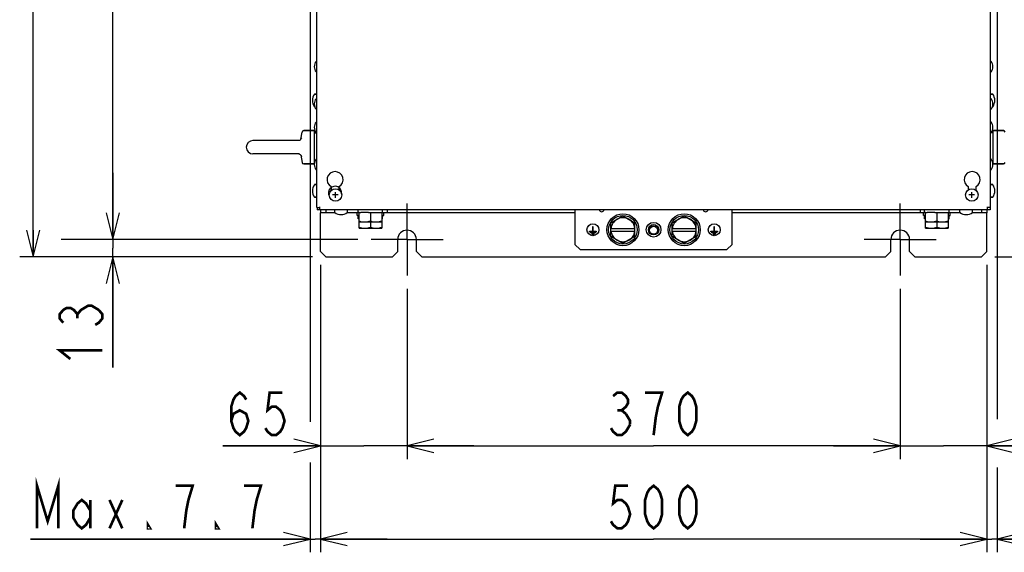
# Model space of a CAD drawing. Extents: x 31 to 410, y 34 to 287.
# Tile 12 of 34: x 41 to 115, y 129 to 169. Entities that reach past the tile are written whole.
import ezdxf

# ---------------------------------------------------------------- set-up
doc = ezdxf.new("R2010")
doc.units = 0
doc.header["$LTSCALE"] = 23.1
doc.linetypes.add('CENTER', pattern=[0.6, 0.375, -0.075, 0.075, -0.075])
doc.layers.get('0').update_dxf_attribs({"linetype": 'CONTINUOUS'})
for name, color, linetype in [('ALL_AXIS', 7, 'CONTINUOUS'), ('ALL_CHAMFER_FEAT', 7, 'CONTINUOUS'), ('ALL_COSM', 7, 'CONTINUOUS'), ('ALL_CURVE', 7, 'CONTINUOUS'), ('ALL_DIM', 7, 'CONTINUOUS'), ('ALL_FEATURES', 7, 'CONTINUOUS')]:
    doc.layers.add(name, color=color, linetype=linetype)
doc.dimstyles.get("Standard").update_dxf_attribs({"dimtxt": 2.5, "dimasz": 2.5, "dimexe": 1.25, "dimexo": 0.625, "dimtad": 1, "dimcen": 2.5, "dimazin": 3, "dimtfac": 1, "dimtmove": 0, "dimatfit": 3})

# ---------------------------------------------------------------- blocks, each defined once
blk = doc.blocks.new('_OPEN')
at = {"color": 0, "linetype": 'BYBLOCK'}
for p, q in [((0, 0), (-1, 0.25)), ((-1, -0.25), (0, 0)), ((-1, 0), (0, 0))]:
    blk.add_line(p, q, dxfattribs=at)
blk = doc.blocks.new('*D0')
at = {"layer": 'ALL_DIM', "color": 2, "linetype": 'CONTINUOUS'}
for p, q in [((69.83, 148.431), (69.83, 135.641)), ((106.83, 148.431), (106.83, 135.641)), ((69.83, 136.641), (88.33, 136.641)), ((106.83, 136.641), (88.33, 136.641))]:
    blk.add_line(p, q, dxfattribs=at)
at = {"layer": 'ALL_DIM', "color": 2, "linetype": 'CONTINUOUS', "xscale": 2, "yscale": 2, "zscale": 2, "rotation": 180}
blk.add_blockref('_OPEN', (69.83, 136.641), dxfattribs=at)
at = {"layer": 'ALL_DIM', "color": 2, "linetype": 'CONTINUOUS', "xscale": 2, "yscale": 2, "zscale": 2}
blk.add_blockref('_OPEN', (106.83, 136.641), dxfattribs=at)
blk = doc.blocks.new('*D1')
at = {"layer": 'ALL_DIM', "color": 2, "linetype": 'CONTINUOUS'}
for p, q in [((63.33, 150.231), (63.33, 135.641)), ((69.83, 148.431), (69.83, 135.641)), ((63.33, 136.641), (56.003, 136.641)), ((56.003, 136.641), (66.58, 136.641)), ((74.83, 136.641), (66.58, 136.641)), ((69.83, 136.641), (74.83, 136.641))]:
    blk.add_line(p, q, dxfattribs=at)
at = {"layer": 'ALL_DIM', "color": 2, "linetype": 'CONTINUOUS', "xscale": 2, "yscale": 2, "zscale": 2}
blk.add_blockref('_OPEN', (63.33, 136.641), dxfattribs=at)
at = {"layer": 'ALL_DIM', "color": 2, "linetype": 'CONTINUOUS', "xscale": 2, "yscale": 2, "zscale": 2, "rotation": 180}
blk.add_blockref('_OPEN', (69.83, 136.641), dxfattribs=at)
blk = doc.blocks.new('*D2')
at = {"layer": 'ALL_DIM', "color": 2, "linetype": 'CONTINUOUS'}
for p, q in [((63.33, 150.231), (63.33, 128.641)), ((113.33, 150.231), (113.33, 128.641)), ((63.33, 129.641), (88.33, 129.641)), ((113.33, 129.641), (88.33, 129.641))]:
    blk.add_line(p, q, dxfattribs=at)
at = {"layer": 'ALL_DIM', "color": 2, "linetype": 'CONTINUOUS', "xscale": 2, "yscale": 2, "zscale": 2, "rotation": 180}
blk.add_blockref('_OPEN', (63.33, 129.641), dxfattribs=at)
at = {"layer": 'ALL_DIM', "color": 2, "linetype": 'CONTINUOUS', "xscale": 2, "yscale": 2, "zscale": 2}
blk.add_blockref('_OPEN', (113.33, 129.641), dxfattribs=at)
blk = doc.blocks.new('*D3')
at = {"layer": 'ALL_DIM', "color": 2, "linetype": 'CONTINUOUS'}
for p, q in [((47.77, 152.131), (47.77, 157.131)), ((47.77, 157.131), (47.77, 151.481)), ((48.77, 152.131), (43.883, 152.131)), ((47.77, 142.522), (47.77, 151.481)), ((62.73, 150.831), (46.77, 150.831)), ((47.77, 150.831), (47.77, 142.522))]:
    blk.add_line(p, q, dxfattribs=at)
at = {"layer": 'ALL_DIM', "color": 2, "linetype": 'CONTINUOUS', "xscale": 2, "yscale": 2, "zscale": 2}
for p, rotation in [((47.77, 152.131), 270), ((47.77, 150.831), 90)]:
    blk.add_blockref('_OPEN', p, dxfattribs=dict(at, rotation=rotation))
blk = doc.blocks.new('*D4')
at = {"layer": 'ALL_DIM', "color": 2, "linetype": 'CONTINUOUS'}
for p, q in [((66.13, 244.431), (46.77, 244.431)), ((47.77, 244.431), (47.77, 198.281)), ((47.77, 152.131), (47.77, 198.281)), ((66.13, 152.131), (46.77, 152.131))]:
    blk.add_line(p, q, dxfattribs=at)
at = {"layer": 'ALL_DIM', "color": 2, "linetype": 'CONTINUOUS', "xscale": 2, "yscale": 2, "zscale": 2}
for p, rotation in [((47.77, 244.431), 90), ((47.77, 152.131), 270)]:
    blk.add_blockref('_OPEN', p, dxfattribs=dict(at, rotation=rotation))
blk = doc.blocks.new('*D5')
at = {"layer": 'ALL_DIM', "color": 2, "linetype": 'CONTINUOUS'}
for p, q in [((62.73, 245.831), (40.77, 245.831)), ((41.77, 245.831), (41.77, 198.331)), ((41.77, 150.831), (41.77, 198.331)), ((62.73, 150.831), (40.77, 150.831))]:
    blk.add_line(p, q, dxfattribs=at)
at = {"layer": 'ALL_DIM', "color": 2, "linetype": 'CONTINUOUS', "xscale": 2, "yscale": 2, "zscale": 2}
for p, rotation in [((41.77, 245.831), 90), ((41.77, 150.831), 270)]:
    blk.add_blockref('_OPEN', p, dxfattribs=dict(at, rotation=rotation))
blk = doc.blocks.new('*D6')
at = {"layer": 'ALL_DIM', "color": 2, "linetype": 'CONTINUOUS'}
for p, q in [((62.56, 174.561), (62.56, 138.449)), ((63.33, 150.231), (63.33, 128.641)), ((62.56, 135.38), (62.56, 128.641)), ((62.56, 129.641), (41.589, 129.641)), ((41.589, 129.641), (62.945, 129.641)), ((68.33, 129.641), (62.945, 129.641)), ((63.33, 129.641), (68.33, 129.641))]:
    blk.add_line(p, q, dxfattribs=at)
at = {"layer": 'ALL_DIM', "color": 2, "linetype": 'CONTINUOUS', "xscale": 2, "yscale": 2, "zscale": 2}
blk.add_blockref('_OPEN', (62.56, 129.641), dxfattribs=at)
at = {"layer": 'ALL_DIM', "color": 2, "linetype": 'CONTINUOUS', "xscale": 2, "yscale": 2, "zscale": 2, "rotation": 180}
blk.add_blockref('_OPEN', (63.33, 129.641), dxfattribs=at)
blk = doc.blocks.new('*D7')
at = {"layer": 'ALL_DIM', "color": 2, "linetype": 'CONTINUOUS'}
for p, q in [((114.1, 188.426), (114.1, 138.645)), ((113.33, 150.231), (113.33, 128.641)), ((114.1, 135.018), (114.1, 128.641)), ((113.33, 129.641), (108.33, 129.641)), ((108.33, 129.641), (113.715, 129.641)), ((135.73, 129.641), (113.715, 129.641)), ((114.1, 129.641), (135.73, 129.641))]:
    blk.add_line(p, q, dxfattribs=at)
at = {"layer": 'ALL_DIM', "color": 2, "linetype": 'CONTINUOUS', "xscale": 2, "yscale": 2, "zscale": 2}
blk.add_blockref('_OPEN', (113.33, 129.641), dxfattribs=at)
at = {"layer": 'ALL_DIM', "color": 2, "linetype": 'CONTINUOUS', "xscale": 2, "yscale": 2, "zscale": 2, "rotation": 180}
blk.add_blockref('_OPEN', (114.1, 129.641), dxfattribs=at)
blk = doc.blocks.new('*D8')
at = {"layer": 'ALL_DIM', "color": 2, "linetype": 'CONTINUOUS'}
for p, q in [((119.89, 159.061), (144.338, 159.061)), ((143.338, 159.061), (143.338, 154.946)), ((143.338, 150.831), (143.338, 154.946)), ((113.93, 150.831), (144.338, 150.831))]:
    blk.add_line(p, q, dxfattribs=at)
at = {"layer": 'ALL_DIM', "color": 2, "linetype": 'CONTINUOUS', "xscale": 2, "yscale": 2, "zscale": 2}
for p, rotation in [((143.338, 159.061), 90), ((143.338, 150.831), 270)]:
    blk.add_blockref('_OPEN', p, dxfattribs=dict(at, rotation=rotation))
blk = doc.blocks.new('*D30')
at = {"color": 2, "linetype": 'CONTINUOUS'}
for p, q in [((113.33, 150.231), (113.33, 135.641)), ((106.83, 148.431), (106.83, 135.641)), ((106.83, 136.641), (101.83, 136.641)), ((101.83, 136.641), (110.08, 136.641)), ((125.619, 136.641), (110.08, 136.641)), ((113.33, 136.641), (125.619, 136.641))]:
    blk.add_line(p, q, dxfattribs=at)
at = {"color": 2, "linetype": 'CONTINUOUS', "xscale": 2, "yscale": 2, "zscale": 2}
blk.add_blockref('_OPEN', (106.83, 136.641), dxfattribs=at)
at = {"color": 2, "linetype": 'CONTINUOUS', "xscale": 2, "yscale": 2, "zscale": 2, "rotation": 180}
blk.add_blockref('_OPEN', (113.33, 136.641), dxfattribs=at)

msp = doc.modelspace()

# ---------------------------------------------------------------- linework, layer by layer
at = {"layer": 'ALL_AXIS', "color": 7, "linetype": 'CONTINUOUS'}
for p, q in [((63.013, 165.511), (63.07, 165.511)), ((113.648, 165.511), (113.59, 165.511)), ((63.013, 164.711), (63.07, 164.711)), ((113.648, 164.711), (113.59, 164.711)), ((62.892, 163.056), (63.07, 163.056)), ((63.013, 162.711), (63.07, 162.711)), ((113.769, 163.056), (113.59, 163.056)), ((113.648, 162.711), (113.59, 162.711)), ((62.892, 162.106), (62.905, 162.106)), ((63.013, 161.911), (63.07, 161.911)), ((113.648, 161.911), (113.59, 161.911)), ((113.769, 162.106), (113.756, 162.106)), ((62.09, 160.311), (62.87, 160.311)), ((62.87, 160.311), (62.87, 157.811)), ((63.013, 160.961), (63.07, 160.961)), ((113.648, 160.961), (113.59, 160.961)), ((114.571, 160.311), (113.79, 160.311)), ((113.79, 160.311), (113.79, 157.811)), ((61.729, 159.561), (58.27, 159.561)), ((61.866, 159.661), (61.951, 160.193)), ((62.87, 160.136), (63.07, 160.136)), ((63.013, 160.161), (63.07, 160.161)), ((113.648, 160.161), (113.59, 160.161)), ((113.79, 160.136), (113.59, 160.136)), ((61.729, 158.561), (58.27, 158.561)), ((61.866, 158.46), (61.951, 157.928)), ((63.013, 158.161), (63.07, 158.161)), ((113.648, 158.161), (113.59, 158.161)), ((62.09, 157.811), (62.87, 157.811)), ((62.87, 157.986), (62.912, 157.986)), ((63.013, 157.361), (63.07, 157.361)), ((113.648, 157.361), (113.59, 157.361)), ((113.79, 157.986), (113.749, 157.986)), ((114.571, 157.811), (113.79, 157.811)), ((62.892, 156.256), (63.07, 156.256)), ((64.13, 156.111), (64.13, 155.814)), ((64.73, 155.864), (64.73, 156.111)), ((111.93, 156.111), (111.93, 155.864)), ((112.53, 155.814), (112.53, 156.111)), ((113.769, 156.256), (113.59, 156.256)), ((62.892, 155.306), (63.07, 155.306)), ((113.769, 155.306), (113.59, 155.306)), ((64.405, 154.162), (64.405, 154.371)), ((65.355, 154.162), (65.355, 154.371)), ((66.08, 153.931), (66.08, 154.131)), ((66.23, 153.931), (66.08, 153.931)), ((66.16, 154.151), (66.16, 154.371)), ((66.23, 154.151), (66.16, 154.151)), ((66.16, 153.681), (66.16, 153.931)), ((66.23, 153.681), (66.16, 153.681)), ((66.23, 152.981), (66.23, 154.151)), ((66.938, 154.151), (66.362, 154.151)), ((67.08, 154.151), (67.08, 153.526)), ((67.222, 154.151), (67.799, 154.151)), ((67.93, 154.151), (68, 154.151)), ((67.93, 154.151), (67.93, 152.981)), ((67.93, 153.931), (68.08, 153.931)), ((67.93, 153.681), (68, 153.681)), ((68, 154.151), (68, 154.371)), ((68, 153.681), (68, 153.931)), ((68.08, 153.931), (68.08, 154.131)), ((85.13, 153.39), (86.03, 153.91)), ((86.03, 153.91), (86.93, 153.39)), ((89.73, 153.39), (90.63, 153.91)), ((90.63, 153.91), (91.53, 153.39)), ((108.58, 153.931), (108.58, 154.131)), ((108.73, 153.931), (108.58, 153.931)), ((108.66, 154.151), (108.66, 154.371)), ((108.73, 154.151), (108.66, 154.151)), ((108.66, 153.681), (108.66, 153.931)), ((108.73, 153.681), (108.66, 153.681)), ((108.73, 152.981), (108.73, 154.151)), ((109.438, 154.151), (108.862, 154.151)), ((109.58, 154.151), (109.58, 153.526)), ((109.722, 154.151), (110.299, 154.151)), ((110.43, 154.151), (110.5, 154.151)), ((110.43, 154.151), (110.43, 152.981)), ((110.43, 153.931), (110.58, 153.931)), ((110.43, 153.681), (110.5, 153.681)), ((110.5, 154.151), (110.5, 154.371)), ((110.5, 153.681), (110.5, 153.931)), ((110.58, 153.931), (110.58, 154.131)), ((111.305, 154.162), (111.305, 154.371)), ((112.255, 154.162), (112.255, 154.371)), ((66.23, 153.451), (67.93, 153.451)), ((66.23, 152.981), (67.93, 152.981)), ((67.08, 153.451), (67.08, 153.056)), ((108.73, 153.451), (110.43, 153.451)), ((108.73, 152.981), (110.43, 152.981)), ((109.58, 153.451), (109.58, 153.056)), ((86.03, 151.831), (85.13, 152.351)), ((86.93, 152.351), (86.03, 151.831)), ((90.63, 151.831), (89.73, 152.351)), ((91.53, 152.351), (90.63, 151.831))]:
    msp.add_line(p, q, dxfattribs=at)
at = {"layer": 'ALL_AXIS', "color": 7, "linetype": 'CENTER'}
for p, q in [((69.83, 152.131), (69.83, 154.831)), ((106.83, 152.131), (106.83, 154.831)), ((69.83, 152.131), (67.13, 152.131)), ((69.83, 152.131), (72.53, 152.131)), ((69.83, 152.131), (69.83, 149.431)), ((106.83, 152.131), (104.13, 152.131)), ((106.83, 152.131), (109.53, 152.131)), ((106.83, 152.131), (106.83, 149.431))]:
    msp.add_line(p, q, dxfattribs=at)
at = {"layer": 'ALL_AXIS', "color": 7, "linetype": 'CONTINUOUS'}
for points in [[(66.23, 153.526), (66.341, 153.494), (66.447, 153.47), (66.551, 153.455), (66.655, 153.451)], [(66.23, 153.056), (66.341, 153.024), (66.447, 153), (66.551, 152.985), (66.655, 152.981)], [(66.655, 153.451), (66.739, 153.454), (66.822, 153.463), (66.906, 153.478), (66.992, 153.499), (67.08, 153.526)], [(66.655, 152.981), (66.739, 152.984), (66.822, 152.993), (66.906, 153.008), (66.992, 153.029), (67.08, 153.056)], [(67.08, 153.526), (67.191, 153.494), (67.297, 153.47), (67.401, 153.455), (67.505, 153.451)], [(67.08, 153.056), (67.191, 153.024), (67.297, 153), (67.401, 152.985), (67.505, 152.981)], [(67.505, 153.451), (67.589, 153.454), (67.672, 153.463), (67.756, 153.478), (67.842, 153.499), (67.93, 153.526)], [(67.505, 152.981), (67.589, 152.984), (67.672, 152.993), (67.756, 153.008), (67.842, 153.029), (67.93, 153.056)], [(108.73, 153.526), (108.841, 153.494), (108.947, 153.47), (109.051, 153.455), (109.155, 153.451)], [(108.73, 153.056), (108.841, 153.024), (108.947, 153), (109.051, 152.985), (109.155, 152.981)], [(109.155, 153.451), (109.239, 153.454), (109.322, 153.463), (109.406, 153.478), (109.492, 153.499), (109.58, 153.526)], [(109.155, 152.981), (109.239, 152.984), (109.322, 152.993), (109.406, 153.008), (109.492, 153.029), (109.58, 153.056)], [(109.58, 153.526), (109.691, 153.494), (109.797, 153.47), (109.901, 153.455), (110.005, 153.451)], [(109.58, 153.056), (109.691, 153.024), (109.797, 153), (109.901, 152.985), (110.005, 152.981)], [(110.005, 153.451), (110.089, 153.454), (110.172, 153.463), (110.256, 153.478), (110.342, 153.499), (110.43, 153.526)], [(110.005, 152.981), (110.089, 152.984), (110.172, 152.993), (110.256, 153.008), (110.342, 153.029), (110.43, 153.056)]]:
    msp.add_lwpolyline(points, dxfattribs=at)
for centre, radius in [((64.46, 155.481), 0.47), ((112.2, 155.481), 0.47), ((86.03, 152.871), 1.2), ((86.03, 152.871), 1.075), ((90.63, 152.871), 1.2), ((90.63, 152.871), 1.075), ((83.78, 152.871), 0.45), ((92.88, 152.871), 0.45)]:
    msp.add_circle(centre, radius, dxfattribs=at)
at = {"layer": 'ALL_AXIS', "color": 3, "linetype": 'CONTINUOUS'}
for centre, radius in [((88.33, 152.871), 0.55), ((88.33, 152.831), 0.3)]:
    msp.add_circle(centre, radius, dxfattribs=at)
at = {"layer": 'ALL_AXIS', "color": 7, "linetype": 'CONTINUOUS'}
for centre, radius, start, end in [((63.52, 165.111), 0.65, 142.45568, 217.54432), ((113.14, 165.111), 0.65, 322.45568, 37.54432), ((63.52, 162.311), 0.65, 142.45568, 217.54432), ((113.14, 162.311), 0.65, 322.45568, 37.54432), ((63.52, 160.561), 0.65, 142.45568, 217.54432), ((113.14, 160.561), 0.65, 322.45568, 37.54432), ((58.27, 159.061), 0.5, 90, 270), ((63.52, 157.761), 0.65, 142.45568, 217.54432), ((113.14, 157.761), 0.65, 322.45568, 37.54432), ((64.43, 156.631), 0.6, 300, 240), ((112.23, 156.631), 0.6, 300, 240), ((64.88, 154.801), 0.8, 233.94174, 306.05826), ((86.03, 152.871), 0.9, 60, 120), ((90.63, 152.871), 0.9, 60, 120), ((111.78, 154.801), 0.8, 233.94174, 306.05826), ((86.03, 152.871), 0.9, 240, 300), ((90.63, 152.871), 0.9, 240, 300)]:
    msp.add_arc(centre, radius, start, end, dxfattribs=at)
at = {"layer": 'ALL_AXIS', "color": 3, "linetype": 'CONTINUOUS'}
for centre in [(69.83, 152.131), (106.83, 152.131)]:
    msp.add_arc(centre, 0.7, 0, 180, dxfattribs=at)
at = {"layer": 'ALL_CHAMFER_FEAT', "color": 7, "linetype": 'CONTINUOUS'}
for radius in [0.389, 0.359]:
    msp.add_circle((88.33, 152.871), radius, dxfattribs=at)
at = {"layer": 'ALL_COSM', "color": 7, "linetype": 'CONTINUOUS'}
for p, q in [((83.805, 153.081), (83.755, 153.081)), ((83.755, 153.081), (83.755, 152.766)), ((83.805, 152.766), (83.805, 153.081)), ((92.905, 153.081), (92.855, 153.081)), ((92.855, 153.081), (92.855, 152.766)), ((92.905, 152.766), (92.905, 153.081)), ((83.53, 152.766), (83.755, 152.766)), ((83.53, 152.716), (83.53, 152.766)), ((84.03, 152.716), (83.53, 152.716)), ((83.6, 152.676), (83.96, 152.676)), ((83.6, 152.626), (83.6, 152.676)), ((83.96, 152.626), (83.6, 152.626)), ((83.865, 152.586), (83.695, 152.586)), ((83.695, 152.586), (83.695, 152.536)), ((83.695, 152.536), (83.865, 152.536)), ((83.805, 152.766), (84.03, 152.766)), ((83.865, 152.536), (83.865, 152.586)), ((83.96, 152.676), (83.96, 152.626)), ((84.03, 152.766), (84.03, 152.716)), ((92.63, 152.766), (92.855, 152.766)), ((92.63, 152.716), (92.63, 152.766)), ((93.13, 152.716), (92.63, 152.716)), ((92.7, 152.676), (93.06, 152.676)), ((92.7, 152.626), (92.7, 152.676)), ((93.06, 152.626), (92.7, 152.626)), ((92.965, 152.586), (92.795, 152.586)), ((92.795, 152.586), (92.795, 152.536)), ((92.795, 152.536), (92.965, 152.536)), ((92.905, 152.766), (93.13, 152.766)), ((92.965, 152.536), (92.965, 152.586)), ((93.06, 152.676), (93.06, 152.626)), ((93.13, 152.766), (93.13, 152.716))]:
    msp.add_line(p, q, dxfattribs=at)
at = {"layer": 'ALL_CURVE', "color": 40, "linetype": 'CONTINUOUS'}
for p, q in [((62.87, 165.111), (62.909, 165.111)), ((113.79, 165.111), (113.752, 165.111)), ((62.73, 162.581), (62.769, 162.581)), ((113.892, 162.581), (113.93, 162.581)), ((62.87, 162.311), (62.909, 162.311)), ((113.79, 162.311), (113.752, 162.311)), ((62.87, 160.561), (62.909, 160.561)), ((113.79, 160.561), (113.752, 160.561)), ((62.87, 157.761), (62.909, 157.761)), ((113.79, 157.761), (113.752, 157.761)), ((62.73, 155.781), (62.769, 155.781)), ((64.675, 155.481), (64.245, 155.481)), ((64.46, 155.266), (64.46, 155.696)), ((112.415, 155.481), (111.985, 155.481)), ((112.2, 155.266), (112.2, 155.696)), ((113.892, 155.781), (113.93, 155.781)), ((64.88, 154.001), (64.88, 154.039)), ((111.78, 154.001), (111.78, 154.039))]:
    msp.add_line(p, q, dxfattribs=at)
for centre, radius, start, end in [((63.52, 165.111), 0.65, 160.21683, 199.78317), ((113.14, 165.111), 0.65, 340.21683, 19.78317), ((63.53, 162.581), 0.8, 162.16662, 197.83338), ((63.52, 162.311), 0.65, 160.21683, 199.78317), ((113.14, 162.311), 0.65, 340.21683, 19.78317), ((113.13, 162.581), 0.8, 342.16662, 17.83338), ((63.52, 160.561), 0.65, 160.21683, 199.78317), ((113.14, 160.561), 0.65, 340.21683, 19.78317), ((63.52, 157.761), 0.65, 160.21683, 199.78317), ((113.14, 157.761), 0.65, 340.21683, 19.78317), ((63.53, 155.781), 0.8, 162.16662, 197.83338), ((113.13, 155.781), 0.8, 342.16662, 17.83338), ((64.88, 154.801), 0.8, 252.16662, 287.83338), ((111.78, 154.801), 0.8, 252.16662, 287.83338)]:
    msp.add_arc(centre, radius, start, end, dxfattribs=at)
at = {"layer": 'ALL_CURVE', "color": 4, "linetype": 'CONTINUOUS'}
msp.add_arc((64.43, 155.631), 0.5, 351.12236, 211.73041, dxfattribs=at)
at = {"layer": 'ALL_DIM', "color": 2, "linetype": 'CONTINUOUS', "const_width": 0.2}
for points in [[(44.037, 145.882), (43.77, 146.202), (43.77, 146.522), (44.037, 146.842), (44.304, 147.002), (44.57, 147.002), (44.837, 146.842), (45.104, 146.522), (45.37, 146.842), (45.637, 147.002), (45.904, 147.162), (46.17, 147.162), (46.704, 146.842)], [(45.104, 146.202), (45.104, 146.522)], [(46.704, 146.842), (46.97, 146.522), (46.97, 146.202), (46.704, 145.882), (46.437, 145.722)], [(44.57, 143.162), (43.77, 143.802), (46.97, 143.802)], [(56.643, 138.507), (56.803, 139.041), (57.283, 139.307), (57.763, 139.041), (57.923, 138.507), (57.763, 137.974), (57.603, 137.707), (57.283, 137.441), (56.963, 137.707), (56.803, 137.974), (56.643, 138.507), (56.643, 139.574), (56.803, 140.107), (56.963, 140.374), (57.283, 140.641), (57.603, 140.374), (57.763, 140.107)], [(60.483, 140.641), (59.523, 140.641), (59.363, 139.307), (59.683, 139.574), (60.003, 139.574), (60.323, 139.307), (60.483, 139.041), (60.643, 138.507), (60.483, 137.974), (60.323, 137.707), (60.003, 137.441), (59.683, 137.441), (59.363, 137.707), (59.203, 137.974)], [(85.29, 140.374), (85.61, 140.641), (85.93, 140.641), (86.25, 140.374), (86.41, 140.107), (86.41, 139.841), (86.25, 139.574), (85.93, 139.307), (86.25, 139.041)], [(88.33, 137.441), (88.49, 138.774), (88.65, 139.574), (88.81, 140.107), (88.97, 140.641), (87.69, 140.641)], [(90.89, 137.441), (90.57, 137.707), (90.41, 137.974), (90.25, 138.507), (90.25, 139.574), (90.41, 140.107), (90.57, 140.374), (90.89, 140.641), (91.21, 140.374), (91.37, 140.107), (91.53, 139.574), (91.53, 138.507), (91.37, 137.974), (91.21, 137.707), (90.89, 137.441)], [(85.61, 139.307), (85.93, 139.307)], [(86.25, 139.041), (86.57, 138.507), (86.57, 138.241)], [(86.57, 138.241), (86.25, 137.707), (85.93, 137.441), (85.61, 137.441), (85.29, 137.707), (85.13, 137.974)], [(42.069, 130.441), (42.069, 133.641), (42.869, 130.974), (43.669, 133.641), (43.669, 130.441)], [(53.429, 132.574), (53.749, 133.641), (52.469, 133.641)], [(58.229, 130.441), (58.389, 131.774), (58.549, 132.574), (58.709, 133.107), (58.869, 133.641), (57.589, 133.641)], [(86.41, 133.641), (85.45, 133.641), (85.29, 132.307), (85.61, 132.574), (85.93, 132.574), (86.25, 132.307), (86.41, 132.041), (86.57, 131.507), (86.41, 130.974), (86.25, 130.707), (85.93, 130.441), (85.61, 130.441), (85.29, 130.707), (85.13, 130.974)], [(88.33, 130.441), (88.01, 130.707), (87.85, 130.974), (87.69, 131.507), (87.69, 132.574), (87.85, 133.107), (88.01, 133.374), (88.33, 133.641), (88.65, 133.374), (88.81, 133.107), (88.97, 132.574), (88.97, 131.507), (88.81, 130.974), (88.65, 130.707), (88.33, 130.441)], [(90.89, 130.441), (90.57, 130.707), (90.41, 130.974), (90.25, 131.507), (90.25, 132.574), (90.41, 133.107), (90.57, 133.374), (90.89, 133.641), (91.21, 133.374), (91.37, 133.107), (91.53, 132.574), (91.53, 131.507), (91.37, 130.974), (91.21, 130.707), (90.89, 130.441)], [(46.069, 131.241), (45.749, 130.707), (45.429, 130.441), (45.109, 130.707), (44.789, 131.241), (44.789, 131.774), (45.109, 132.307), (45.429, 132.574), (45.749, 132.307), (46.069, 131.774)], [(46.069, 132.574), (46.069, 130.441)], [(47.509, 132.574), (48.469, 130.441)], [(47.509, 130.441), (48.469, 132.574)], [(53.109, 130.441), (53.269, 131.774), (53.429, 132.574)], [(50.549, 130.441), (50.389, 130.441), (50.389, 130.707), (50.549, 130.441)], [(55.669, 130.441), (55.509, 130.441), (55.509, 130.707), (55.669, 130.441)]]:
    msp.add_lwpolyline(points, dxfattribs=at)
at = {"layer": 'ALL_FEATURES', "color": 7, "linetype": 'CONTINUOUS'}
for p, q in [((63.07, 154.531), (63.07, 170.531)), ((113.59, 170.531), (113.59, 154.531)), ((63.07, 163.056), (62.892, 163.056)), ((113.59, 163.056), (113.769, 163.056)), ((62.905, 162.106), (62.892, 162.106)), ((113.756, 162.106), (113.769, 162.106)), ((62.87, 160.311), (62.09, 160.311)), ((113.79, 160.311), (114.571, 160.311)), ((61.725, 159.561), (61.724, 159.561)), ((61.742, 159.566), (61.725, 159.561)), ((61.729, 159.561), (61.728, 159.561)), ((61.929, 159.776), (61.929, 159.776)), ((61.723, 158.561), (61.725, 158.56)), ((61.728, 158.561), (61.729, 158.561)), ((61.929, 158.345), (61.929, 158.345)), ((62.87, 157.811), (62.09, 157.811)), ((113.79, 157.811), (114.571, 157.811)), ((63.07, 156.256), (62.892, 156.256)), ((113.59, 156.256), (113.769, 156.256)), ((63.07, 155.306), (62.892, 155.306)), ((113.59, 155.306), (113.769, 155.306)), ((63.07, 154.531), (63.28, 154.531)), ((63.08, 154.531), (63.08, 154.371)), ((63.28, 154.371), (63.28, 154.581)), ((113.38, 154.371), (113.38, 154.581)), ((113.59, 154.531), (113.38, 154.531)), ((113.58, 154.531), (113.58, 154.371)), ((113.58, 154.371), (63.08, 154.371)), ((63.33, 154.371), (63.33, 154.131)), ((63.73, 154.371), (63.73, 154.131)), ((66.23, 154.151), (66.362, 154.151)), ((66.938, 154.151), (67.222, 154.151)), ((67.799, 154.151), (67.93, 154.151)), ((68.33, 154.371), (68.33, 154.131)), ((108.33, 154.371), (108.33, 154.131)), ((108.73, 154.151), (108.862, 154.151)), ((109.438, 154.151), (109.722, 154.151)), ((110.299, 154.151), (110.43, 154.151)), ((112.93, 154.371), (112.93, 154.131)), ((113.33, 154.371), (113.33, 154.131)), ((85.13, 152.351), (85.13, 153.39)), ((85.13, 152.971), (86.93, 152.971)), ((86.93, 152.351), (86.93, 153.39)), ((89.73, 152.351), (89.73, 153.39)), ((89.73, 152.971), (91.53, 152.971)), ((91.53, 152.351), (91.53, 153.39)), ((85.13, 152.771), (86.93, 152.771)), ((89.73, 152.771), (91.53, 152.771))]:
    msp.add_line(p, q, dxfattribs=at)
at = {"layer": 'ALL_FEATURES', "color": 3, "linetype": 'CONTINUOUS'}
for p, q in [((64.446, 154.131), (63.33, 154.131)), ((63.33, 151.231), (63.33, 154.131)), ((66.23, 154.131), (65.315, 154.131)), ((82.43, 154.131), (67.93, 154.131)), ((82.43, 154.371), (82.43, 151.771)), ((94.23, 151.771), (94.23, 154.371)), ((108.73, 154.131), (94.23, 154.131)), ((111.346, 154.131), (110.43, 154.131)), ((113.33, 154.131), (112.215, 154.131)), ((113.33, 151.231), (113.33, 154.131)), ((69.13, 151.231), (69.13, 152.131)), ((70.53, 151.231), (70.53, 152.131)), ((82.43, 151.771), (82.83, 151.371)), ((93.83, 151.371), (94.23, 151.771)), ((106.13, 151.231), (106.13, 152.131)), ((107.53, 151.231), (107.53, 152.131)), ((63.33, 151.231), (63.73, 150.831)), ((63.73, 150.831), (68.73, 150.831)), ((68.73, 150.831), (69.13, 151.231)), ((70.53, 151.231), (70.93, 150.831)), ((70.93, 150.831), (105.73, 150.831)), ((82.83, 151.371), (93.83, 151.371)), ((105.73, 150.831), (106.13, 151.231)), ((107.53, 151.231), (107.93, 150.831)), ((107.93, 150.831), (112.93, 150.831)), ((112.93, 150.831), (113.33, 151.231))]:
    msp.add_line(p, q, dxfattribs=at)
at = {"layer": 'ALL_FEATURES', "color": 7, "linetype": 'CONTINUOUS'}
for points in [[(61.929, 159.776), (61.917, 159.744), (61.884, 159.683), (61.845, 159.634), (61.805, 159.599), (61.768, 159.577), (61.741, 159.565)], [(61.866, 159.661), (61.846, 159.636), (61.806, 159.6), (61.769, 159.577), (61.742, 159.566)], [(61.725, 158.56), (61.742, 158.556), (61.769, 158.544), (61.806, 158.521), (61.846, 158.485), (61.886, 158.436), (61.919, 158.374), (61.929, 158.345)]]:
    msp.add_lwpolyline(points, dxfattribs=at)
for centre, radius, start, end in [((63.013, 165.501), 0.01, 90, 142.45568), ((113.648, 165.501), 0.01, 37.54432, 90), ((63.013, 164.721), 0.01, 217.54432, 270), ((113.648, 164.721), 0.01, 270, 322.45568), ((63.53, 162.581), 0.8, 143.94174, 216.05826), ((62.892, 163.046), 0.01, 90, 143.94174), ((63.013, 162.701), 0.01, 90, 142.45568), ((113.648, 162.701), 0.01, 37.54432, 90), ((113.769, 163.046), 0.01, 36.05826, 90), ((113.13, 162.581), 0.8, 323.94174, 36.05826), ((62.892, 162.116), 0.01, 216.05826, 270), ((63.013, 161.921), 0.01, 217.54432, 270), ((113.648, 161.921), 0.01, 270, 322.45568), ((113.769, 162.116), 0.01, 270, 323.94174), ((62.09, 160.171), 0.14, 90, 170.90972), ((63.013, 160.951), 0.01, 90, 142.45568), ((113.648, 160.951), 0.01, 37.54432, 90), ((114.571, 160.171), 0.14, 9.09028, 90), ((63.013, 160.171), 0.01, 217.54432, 270), ((113.648, 160.171), 0.01, 270, 322.45568), ((63.013, 158.151), 0.01, 90, 142.45568), ((113.648, 158.151), 0.01, 37.54432, 90), ((62.09, 157.951), 0.14, 189.09028, 270), ((63.013, 157.371), 0.01, 217.54432, 270), ((113.648, 157.371), 0.01, 270, 322.45568), ((114.571, 157.951), 0.14, 270, 350.90972), ((63.53, 155.781), 0.8, 143.94174, 216.05826), ((62.892, 156.246), 0.01, 90, 143.94174), ((113.769, 156.246), 0.01, 36.05826, 90), ((113.13, 155.781), 0.8, 323.94174, 36.05826), ((62.892, 155.316), 0.01, 216.05826, 270), ((113.769, 155.316), 0.01, 270, 323.94174), ((64.415, 154.162), 0.01, 180, 233.94174), ((65.345, 154.162), 0.01, 306.05826, 360), ((86.03, 152.871), 0.9, 120, 173.62063), ((86.03, 152.871), 0.9, 6.37937, 60), ((90.63, 152.871), 0.9, 120, 173.62063), ((90.63, 152.871), 0.9, 6.37937, 60), ((111.315, 154.162), 0.01, 180, 233.94174), ((112.245, 154.162), 0.01, 306.05826, 360), ((86.03, 152.871), 0.9, 186.37937, 240), ((86.03, 152.871), 0.9, 300, 353.62063), ((90.63, 152.871), 0.9, 186.37937, 240), ((90.63, 152.871), 0.9, 300, 353.62063)]:
    msp.add_arc(centre, radius, start, end, dxfattribs=at)
at = {"layer": 'ALL_FEATURES', "color": 3, "linetype": 'CONTINUOUS'}
for centre in [(84.43, 154.421), (92.23, 154.421)]:
    msp.add_arc(centre, 0.2, 194.4947, 345.5053, dxfattribs=at)

# ---------------------------------------------------------------- dimensions: what is measured, and where the dimension line sits
at = {"color": 2, "linetype": 'CONTINUOUS'}
dim = msp.add_linear_dim(base=(113.33, 136.641), p1=(106.83, 148.431), p2=(113.33, 150.231), dimstyle='Standard', dxfattribs=at)
dim.commit()
dim.dimension.update_dxf_attribs({"geometry": '*D30', "text_midpoint": (115.379, 137.441), "dimtype": 128})
at = {"layer": 'ALL_DIM', "color": 2, "linetype": 'CONTINUOUS'}
for base, p1, p2, angle, picture, middle in [((41.77, 150.831), (62.73, 245.831), (62.73, 150.831), 270, '*D5', (40.97, 194.491)), ((47.77, 244.431), (66.13, 152.131), (66.13, 244.431), 90, '*D4', (46.97, 194.441)), ((62.56, 129.641), (63.33, 150.231), (62.56, 174.561), 180, '*D6', (41.589, 130.441)), ((143.338, 159.061), (113.93, 150.831), (119.89, 159.061), 90, '*D8', (142.538, 152.386)), ((47.77, 152.131), (62.73, 150.831), (43.883, 152.131), 90, '*D3', (46.97, 142.522)), ((63.33, 136.641), (69.83, 148.431), (63.33, 150.231), 180, '*D1', (56.003, 137.441)), ((63.33, 129.641), (113.33, 150.231), (63.33, 150.231), 180, '*D2', (84.49, 130.441))]:
    dim = msp.add_linear_dim(base=base, p1=p1, p2=p2, angle=angle, dimstyle='Standard', dxfattribs=at)
    dim.commit()
    dim.dimension.update_dxf_attribs({"geometry": picture, "text_midpoint": middle, "dimtype": 128})
for base, p1, p2, picture, middle in [((114.1, 129.641), (113.33, 150.231), (114.1, 188.426), '*D7', (117.81, 130.441)), ((106.83, 136.641), (69.83, 148.431), (106.83, 148.431), '*D0', (84.49, 137.441))]:
    dim = msp.add_linear_dim(base=base, p1=p1, p2=p2, dimstyle='Standard', dxfattribs=at)
    dim.commit()
    dim.dimension.update_dxf_attribs({"geometry": picture, "text_midpoint": middle, "dimtype": 128})

doc.saveas('drawing.dxf')
